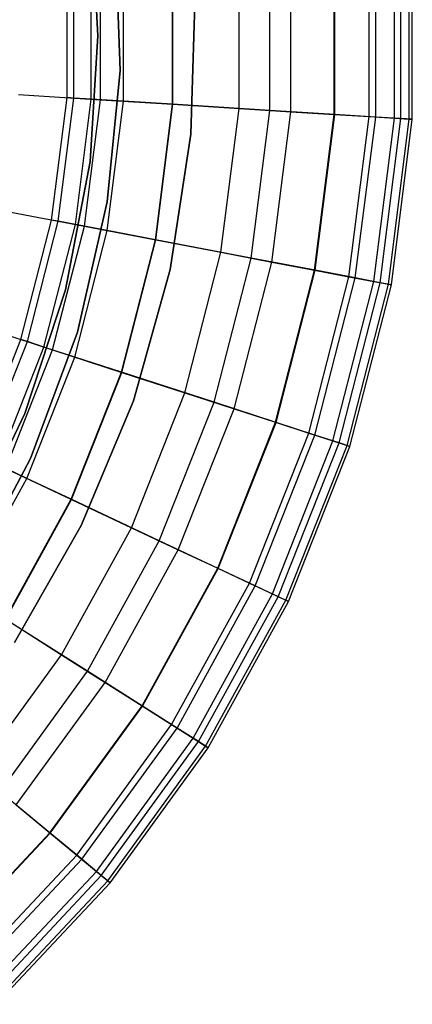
# Model space of a CAD drawing. Extents: x -12.2 to 12.8, y 0.1 to 12.5.
# Tile 30 of 66: x -2.5 to -1.55, y 3.178 to 5.558. Entities that reach past the tile are written whole.
import ezdxf

# ---------------------------------------------------------------- set-up
doc = ezdxf.new("R2010")
doc.units = 0
doc.header["$LTSCALE"] = 2.54
doc.layers.get('0').update_dxf_attribs({"color": 13, "linetype": 'CONTINUOUS'})

# ---------------------------------------------------------------- blocks, each defined once
blk = doc.blocks.new('GRUPUJ_1')
at = {"color": 0}
for p, q in [((9.8802, 5.7184, 7.5), (9.895, 5.45, 7.5)), ((9.895, 5.45, 8.6), (9.8802, 5.7184, 8.6)), ((9.8802, 5.7184, 7.5), (9.895, 5.45, 7.5)), ((9.895, 5.45, 8.6), (9.8802, 5.7184, 8.6)), ((9.9371, 5.7037, 1.95), (9.9486, 5.3662, 1.95)), ((9.9486, 5.3662, 7.5), (9.9371, 5.7037, 7.5)), ((9.9371, 5.7037, 1.95), (9.9486, 5.3662, 1.95)), ((9.9486, 5.3662, 7.5), (9.9371, 5.7037, 7.5)), ((9.9486, 5.3662, 7.5), (9.9371, 5.7037, 7.5)), ((10.5507, 5.2549, 15.6083), (10.5507, 5.6451, 15.6083)), ((10.5507, 5.2549, 15.6083), (10.5507, 5.6451, 15.6083)), ((10.5664, 5.2539, 13.0801), (10.5664, 5.6461, 13.0801)), ((10.5664, 5.2539, 13.0801), (10.5664, 5.6461, 13.0801)), ((10.6119, 5.2511, 15.2108), (10.6119, 5.6489, 15.2108)), ((10.6119, 5.2511, 15.2108), (10.6119, 5.6489, 15.2108)), ((10.6274, 5.2501, 13.6837), (10.6274, 5.6499, 13.6837)), ((10.6274, 5.2501, 13.6837), (10.6274, 5.6499, 13.6837)), ((10.6476, 5.2488, 14.7676), (10.6476, 5.6512, 14.7676)), ((10.6476, 5.2488, 14.7676), (10.6476, 5.6512, 14.7676)), ((10.655, 5.2484, 14.2764), (10.655, 5.6516, 14.2764)), ((10.655, 5.2484, 14.2764), (10.655, 5.6516, 14.2764)), ((10.2363, 5.2747, 16.5588), (10.2363, 5.6253, 16.5588)), ((10.2363, 5.2747, 16.5588), (10.2363, 5.6253, 16.5588)), ((10.3104, 5.27, 11.5307), (10.3104, 5.63, 11.5307)), ((10.3104, 5.27, 11.5307), (10.3104, 5.63, 11.5307)), ((10.3609, 5.2669, 16.2791), (10.3609, 5.6331, 16.2791)), ((10.3609, 5.2669, 16.2791), (10.3609, 5.6331, 16.2791)), ((10.4663, 5.2602, 15.9633), (10.4663, 5.6398, 15.9633)), ((10.4663, 5.2602, 15.9633), (10.4663, 5.6398, 15.9633)), ((10.4678, 5.2601, 12.4008), (10.4678, 5.6399, 12.4008)), ((10.4678, 5.2601, 12.4008), (10.4678, 5.6399, 12.4008)), ((9.8203, 5.3009, 7.5), (9.8203, 5.5991, 7.5)), ((9.8203, 5.3009, 7.5), (9.8203, 5.5991, 7.5)), ((9.8366, 5.2998, 8.3512), (9.8366, 5.6002, 8.3512)), ((9.8366, 5.2998, 8.3512), (9.8366, 5.6002, 8.3512)), ((9.8787, 5.2972, 8.9809), (9.8787, 5.6028, 8.9809)), ((9.8787, 5.2972, 8.9809), (9.8787, 5.6028, 8.9809)), ((9.9009, 5.2958, 17.0602), (9.9009, 5.6042, 17.0602)), ((9.9009, 5.2958, 17.0602), (9.9009, 5.6042, 17.0602)), ((9.9571, 5.2923, 9.6351), (9.9571, 5.6077, 9.6351)), ((9.9571, 5.2923, 9.6351), (9.9571, 5.6077, 9.6351)), ((10.0753, 5.2848, 10.3362), (10.0753, 5.6152, 10.3362)), ((10.0753, 5.2848, 10.3362), (10.0753, 5.6152, 10.3362)), ((10.0763, 5.2848, 16.8314), (10.0763, 5.6152, 16.8314)), ((10.0763, 5.2848, 16.8314), (10.0763, 5.6152, 16.8314)), ((10.1289, 5.5284, 8.6), (10.1194, 5.2122, 8.6)), ((10.1194, 5.2122, 7.5), (10.1289, 5.5284, 7.5)), ((10.1289, 5.5284, 8.6), (10.1194, 5.2122, 8.6)), ((10.1194, 5.2122, 7.5), (10.1289, 5.5284, 7.5)), ((9.895, 5.45, 7.5), (9.8761, 5.1466, 7.5)), ((9.8761, 5.1466, 8.6), (9.895, 5.45, 8.6)), ((9.895, 5.45, 7.5), (9.8761, 5.1466, 7.5)), ((9.8761, 5.1466, 8.6), (9.895, 5.45, 8.6)), ((9.895, 5.45, 8.6), (9.895, 5.45, 7.5)), ((9.895, 5.45, 8.6), (9.895, 5.45, 7.5)), ((9.9486, 5.3662, 1.95), (9.9176, 5.0487, 1.95)), ((9.9176, 5.0487, 7.5), (9.9486, 5.3662, 7.5)), ((9.9486, 5.3662, 1.95), (9.9176, 5.0487, 1.95)), ((9.9176, 5.0487, 7.5), (9.9486, 5.3662, 7.5)), ((9.9176, 5.0487, 7.5), (9.9486, 5.3662, 7.5)), ((9.9486, 5.3662, 1.95), (9.9486, 5.3662, 7.5)), ((9.9486, 5.3662, 1.95), (9.9486, 5.3662, 7.5)), ((9.7029, 5.3083, 17.2605), (9.9009, 5.2958, 17.0602)), ((9.7029, 5.3083, 17.2605), (9.9009, 5.2958, 17.0602)), ((9.7829, 5.005, 7.5), (9.8203, 5.3009, 7.5)), ((9.7829, 5.005, 7.5), (9.8203, 5.3009, 7.5)), ((9.7989, 5.0019, 8.3512), (9.8366, 5.2998, 8.3512)), ((9.7989, 5.0019, 8.3512), (9.8366, 5.2998, 8.3512)), ((9.8366, 5.2998, 8.3512), (9.8203, 5.3009, 7.5)), ((9.8366, 5.2998, 8.3512), (9.8203, 5.3009, 7.5)), ((9.8787, 5.2972, 8.9809), (9.8366, 5.2998, 8.3512)), ((9.8787, 5.2972, 8.9809), (9.8366, 5.2998, 8.3512)), ((9.8404, 4.994, 8.9809), (9.8787, 5.2972, 8.9809)), ((9.8404, 4.994, 8.9809), (9.8787, 5.2972, 8.9809)), ((9.8622, 4.9898, 17.0602), (9.9009, 5.2958, 17.0602)), ((9.8622, 4.9898, 17.0602), (9.9009, 5.2958, 17.0602)), ((9.9571, 5.2923, 9.6351), (9.8787, 5.2972, 8.9809)), ((9.9571, 5.2923, 9.6351), (9.8787, 5.2972, 8.9809)), ((9.9009, 5.2958, 17.0602), (10.0763, 5.2848, 16.8314)), ((9.9009, 5.2958, 17.0602), (10.0763, 5.2848, 16.8314)), ((9.9176, 4.9793, 9.6351), (9.9571, 5.2923, 9.6351)), ((9.9176, 4.9793, 9.6351), (9.9571, 5.2923, 9.6351)), ((10.0753, 5.2848, 10.3362), (9.9571, 5.2923, 9.6351)), ((10.0753, 5.2848, 10.3362), (9.9571, 5.2923, 9.6351)), ((10.0339, 4.9571, 10.3362), (10.0753, 5.2848, 10.3362)), ((10.0339, 4.9571, 10.3362), (10.0753, 5.2848, 10.3362)), ((10.0349, 4.9569, 16.8314), (10.0763, 5.2848, 16.8314)), ((10.0349, 4.9569, 16.8314), (10.0763, 5.2848, 16.8314)), ((10.3104, 5.27, 11.5307), (10.0753, 5.2848, 10.3362)), ((10.3104, 5.27, 11.5307), (10.0753, 5.2848, 10.3362)), ((10.0763, 5.2848, 16.8314), (10.2363, 5.2747, 16.5588)), ((10.0763, 5.2848, 16.8314), (10.2363, 5.2747, 16.5588)), ((10.1923, 4.9269, 16.5588), (10.2363, 5.2747, 16.5588)), ((10.1923, 4.9269, 16.5588), (10.2363, 5.2747, 16.5588)), ((10.2363, 5.2747, 16.5588), (10.3609, 5.2669, 16.2791)), ((10.2363, 5.2747, 16.5588), (10.3609, 5.2669, 16.2791)), ((10.2653, 4.913, 11.5307), (10.3104, 5.27, 11.5307)), ((10.2653, 4.913, 11.5307), (10.3104, 5.27, 11.5307)), ((10.4678, 5.2601, 12.4008), (10.3104, 5.27, 11.5307)), ((10.4678, 5.2601, 12.4008), (10.3104, 5.27, 11.5307)), ((10.315, 4.9035, 16.2791), (10.3609, 5.2669, 16.2791)), ((10.315, 4.9035, 16.2791), (10.3609, 5.2669, 16.2791)), ((10.3609, 5.2669, 16.2791), (10.4663, 5.2602, 15.9633)), ((10.3609, 5.2669, 16.2791), (10.4663, 5.2602, 15.9633)), ((10.4187, 4.8837, 15.9633), (10.4663, 5.2602, 15.9633)), ((10.4187, 4.8837, 15.9633), (10.4663, 5.2602, 15.9633)), ((10.4663, 5.2602, 15.9633), (10.5507, 5.2549, 15.6083)), ((10.4663, 5.2602, 15.9633), (10.5507, 5.2549, 15.6083)), ((10.4202, 4.8834, 12.4008), (10.4678, 5.2601, 12.4008)), ((10.4202, 4.8834, 12.4008), (10.4678, 5.2601, 12.4008)), ((10.5664, 5.2539, 13.0801), (10.4678, 5.2601, 12.4008)), ((10.5664, 5.2539, 13.0801), (10.4678, 5.2601, 12.4008)), ((10.5018, 4.8678, 15.6083), (10.5507, 5.2549, 15.6083)), ((10.5018, 4.8678, 15.6083), (10.5507, 5.2549, 15.6083)), ((10.5172, 4.8649, 13.0801), (10.5664, 5.2539, 13.0801)), ((10.5172, 4.8649, 13.0801), (10.5664, 5.2539, 13.0801)), ((10.5507, 5.2549, 15.6083), (10.6119, 5.2511, 15.2108)), ((10.5507, 5.2549, 15.6083), (10.6119, 5.2511, 15.2108)), ((10.5621, 4.8563, 15.2108), (10.6119, 5.2511, 15.2108)), ((10.5621, 4.8563, 15.2108), (10.6119, 5.2511, 15.2108)), ((10.6274, 5.2501, 13.6837), (10.5664, 5.2539, 13.0801)), ((10.6274, 5.2501, 13.6837), (10.5664, 5.2539, 13.0801)), ((10.5773, 4.8534, 13.6837), (10.6274, 5.2501, 13.6837)), ((10.5773, 4.8534, 13.6837), (10.6274, 5.2501, 13.6837)), ((10.5972, 4.8496, 14.7676), (10.6476, 5.2488, 14.7676)), ((10.5972, 4.8496, 14.7676), (10.6476, 5.2488, 14.7676)), ((10.6045, 4.8483, 14.2764), (10.655, 5.2484, 14.2764)), ((10.6045, 4.8483, 14.2764), (10.655, 5.2484, 14.2764)), ((10.6119, 5.2511, 15.2108), (10.6476, 5.2488, 14.7676)), ((10.6119, 5.2511, 15.2108), (10.6476, 5.2488, 14.7676)), ((10.655, 5.2484, 14.2764), (10.6274, 5.2501, 13.6837)), ((10.655, 5.2484, 14.2764), (10.6274, 5.2501, 13.6837)), ((10.6476, 5.2488, 14.7676), (10.655, 5.2484, 14.2764)), ((10.6476, 5.2488, 14.7676), (10.655, 5.2484, 14.2764)), ((10.1194, 5.2122, 8.6), (10.0698, 4.8852, 8.6)), ((10.0698, 4.8852, 7.5), (10.1194, 5.2122, 7.5)), ((10.1194, 5.2122, 8.6), (10.0698, 4.8852, 8.6)), ((10.0698, 4.8852, 7.5), (10.1194, 5.2122, 7.5)), ((10.1194, 5.2122, 8.6), (10.1194, 5.2122, 7.5)), ((10.1194, 5.2122, 8.6), (10.1194, 5.2122, 7.5)), ((9.8761, 5.1466, 7.5), (9.8166, 4.836, 7.5)), ((9.8166, 4.836, 8.6), (9.8761, 5.1466, 8.6)), ((9.8761, 5.1466, 7.5), (9.8166, 4.836, 7.5)), ((9.8166, 4.836, 8.6), (9.8761, 5.1466, 8.6)), ((9.8761, 5.1466, 8.6), (9.8761, 5.1466, 7.5)), ((9.8761, 5.1466, 8.6), (9.8761, 5.1466, 7.5)), ((9.9176, 5.0487, 1.95), (9.8454, 4.7343, 1.95)), ((9.8454, 4.7343, 7.5), (9.9176, 5.0487, 7.5)), ((9.9176, 5.0487, 1.95), (9.8454, 4.7343, 1.95)), ((9.8454, 4.7343, 7.5), (9.9176, 5.0487, 7.5)), ((9.8454, 4.7343, 7.5), (9.9176, 5.0487, 7.5)), ((9.9176, 5.0487, 1.95), (9.9176, 5.0487, 7.5)), ((9.9176, 5.0487, 1.95), (9.9176, 5.0487, 7.5)), ((9.6674, 5.027, 17.2605), (9.8622, 4.9898, 17.0602)), ((9.6674, 5.027, 17.2605), (9.8622, 4.9898, 17.0602)), ((9.7088, 4.7161, 7.5), (9.7829, 5.005, 7.5)), ((9.7088, 4.7161, 7.5), (9.7829, 5.005, 7.5)), ((9.7243, 4.711, 8.3512), (9.7989, 5.0019, 8.3512)), ((9.7243, 4.711, 8.3512), (9.7989, 5.0019, 8.3512)), ((9.7989, 5.0019, 8.3512), (9.7829, 5.005, 7.5)), ((9.7989, 5.0019, 8.3512), (9.7829, 5.005, 7.5)), ((9.8404, 4.994, 8.9809), (9.7989, 5.0019, 8.3512)), ((9.8404, 4.994, 8.9809), (9.7989, 5.0019, 8.3512)), ((9.7644, 4.698, 8.9809), (9.8404, 4.994, 8.9809)), ((9.7644, 4.698, 8.9809), (9.8404, 4.994, 8.9809)), ((9.7855, 4.6911, 17.0602), (9.8622, 4.9898, 17.0602)), ((9.7855, 4.6911, 17.0602), (9.8622, 4.9898, 17.0602)), ((9.8391, 4.6737, 9.6351), (9.9176, 4.9793, 9.6351)), ((9.8391, 4.6737, 9.6351), (9.9176, 4.9793, 9.6351)), ((9.9176, 4.9793, 9.6351), (9.8404, 4.994, 8.9809)), ((9.9176, 4.9793, 9.6351), (9.8404, 4.994, 8.9809)), ((9.8622, 4.9898, 17.0602), (10.0349, 4.9569, 16.8314)), ((9.8622, 4.9898, 17.0602), (10.0349, 4.9569, 16.8314)), ((10.0339, 4.9571, 10.3362), (9.9176, 4.9793, 9.6351)), ((10.0339, 4.9571, 10.3362), (9.9176, 4.9793, 9.6351)), ((9.9518, 4.6371, 10.3362), (10.0339, 4.9571, 10.3362)), ((9.9518, 4.6371, 10.3362), (10.0339, 4.9571, 10.3362)), ((9.9527, 4.6368, 16.8314), (10.0349, 4.9569, 16.8314)), ((9.9527, 4.6368, 16.8314), (10.0349, 4.9569, 16.8314)), ((10.2653, 4.913, 11.5307), (10.0339, 4.9571, 10.3362)), ((10.2653, 4.913, 11.5307), (10.0339, 4.9571, 10.3362)), ((10.0349, 4.9569, 16.8314), (10.1923, 4.9269, 16.5588)), ((10.0349, 4.9569, 16.8314), (10.1923, 4.9269, 16.5588)), ((10.1051, 4.5873, 16.5588), (10.1923, 4.9269, 16.5588)), ((10.1051, 4.5873, 16.5588), (10.1923, 4.9269, 16.5588)), ((10.1758, 4.5643, 11.5307), (10.2653, 4.913, 11.5307)), ((10.1758, 4.5643, 11.5307), (10.2653, 4.913, 11.5307)), ((10.1923, 4.9269, 16.5588), (10.315, 4.9035, 16.2791)), ((10.1923, 4.9269, 16.5588), (10.315, 4.9035, 16.2791)), ((10.2239, 4.5487, 16.2791), (10.315, 4.9035, 16.2791)), ((10.2239, 4.5487, 16.2791), (10.315, 4.9035, 16.2791)), ((10.4202, 4.8834, 12.4008), (10.2653, 4.913, 11.5307)), ((10.4202, 4.8834, 12.4008), (10.2653, 4.913, 11.5307)), ((10.315, 4.9035, 16.2791), (10.4187, 4.8837, 15.9633)), ((10.315, 4.9035, 16.2791), (10.4187, 4.8837, 15.9633)), ((10.0698, 4.8852, 8.6), (9.9807, 4.5681, 8.6)), ((9.9807, 4.5681, 7.5), (10.0698, 4.8852, 7.5)), ((10.0698, 4.8852, 8.6), (9.9807, 4.5681, 8.6)), ((9.9807, 4.5681, 7.5), (10.0698, 4.8852, 7.5)), ((10.0698, 4.8852, 8.6), (10.0698, 4.8852, 7.5)), ((10.0698, 4.8852, 8.6), (10.0698, 4.8852, 7.5)), ((10.3243, 4.5161, 15.9633), (10.4187, 4.8837, 15.9633)), ((10.3243, 4.5161, 15.9633), (10.4187, 4.8837, 15.9633)), ((10.3258, 4.5156, 12.4008), (10.4202, 4.8834, 12.4008)), ((10.3258, 4.5156, 12.4008), (10.4202, 4.8834, 12.4008)), ((10.4187, 4.8837, 15.9633), (10.5018, 4.8678, 15.6083)), ((10.4187, 4.8837, 15.9633), (10.5018, 4.8678, 15.6083)), ((10.5172, 4.8649, 13.0801), (10.4202, 4.8834, 12.4008)), ((10.5172, 4.8649, 13.0801), (10.4202, 4.8834, 12.4008)), ((10.4047, 4.49, 15.6083), (10.5018, 4.8678, 15.6083)), ((10.4047, 4.49, 15.6083), (10.5018, 4.8678, 15.6083)), ((10.4197, 4.4851, 13.0801), (10.5172, 4.8649, 13.0801)), ((10.4197, 4.4851, 13.0801), (10.5172, 4.8649, 13.0801)), ((10.4631, 4.471, 15.2108), (10.5621, 4.8563, 15.2108)), ((10.4631, 4.471, 15.2108), (10.5621, 4.8563, 15.2108)), ((10.5018, 4.8678, 15.6083), (10.5621, 4.8563, 15.2108)), ((10.5018, 4.8678, 15.6083), (10.5621, 4.8563, 15.2108)), ((10.5773, 4.8534, 13.6837), (10.5172, 4.8649, 13.0801)), ((10.5773, 4.8534, 13.6837), (10.5172, 4.8649, 13.0801)), ((10.5621, 4.8563, 15.2108), (10.5972, 4.8496, 14.7676)), ((10.5621, 4.8563, 15.2108), (10.5972, 4.8496, 14.7676)), ((9.8166, 4.836, 7.5), (9.7183, 4.5375, 7.5)), ((9.7183, 4.5375, 8.6), (9.8166, 4.836, 8.6)), ((9.8166, 4.836, 7.5), (9.7183, 4.5375, 7.5)), ((9.7183, 4.5375, 8.6), (9.8166, 4.836, 8.6)), ((9.8166, 4.836, 8.6), (9.8166, 4.836, 7.5)), ((9.8166, 4.836, 8.6), (9.8166, 4.836, 7.5)), ((10.4778, 4.4662, 13.6837), (10.5773, 4.8534, 13.6837)), ((10.4778, 4.4662, 13.6837), (10.5773, 4.8534, 13.6837)), ((10.4972, 4.4599, 14.7676), (10.5972, 4.8496, 14.7676)), ((10.4972, 4.4599, 14.7676), (10.5972, 4.8496, 14.7676)), ((10.5042, 4.4576, 14.2764), (10.6045, 4.8483, 14.2764)), ((10.5042, 4.4576, 14.2764), (10.6045, 4.8483, 14.2764)), ((10.6045, 4.8483, 14.2764), (10.5773, 4.8534, 13.6837)), ((10.6045, 4.8483, 14.2764), (10.5773, 4.8534, 13.6837)), ((10.5972, 4.8496, 14.7676), (10.6045, 4.8483, 14.2764)), ((10.5972, 4.8496, 14.7676), (10.6045, 4.8483, 14.2764)), ((9.5969, 4.7524, 17.2605), (9.7855, 4.6911, 17.0602)), ((9.5969, 4.7524, 17.2605), (9.7855, 4.6911, 17.0602)), ((9.599, 4.4388, 7.5), (9.7088, 4.7161, 7.5)), ((9.599, 4.4388, 7.5), (9.7088, 4.7161, 7.5)), ((9.7243, 4.711, 8.3512), (9.7088, 4.7161, 7.5)), ((9.7243, 4.711, 8.3512), (9.7088, 4.7161, 7.5)), ((9.8454, 4.7343, 1.95), (9.7319, 4.4287, 1.95)), ((9.7319, 4.4287, 7.5), (9.8454, 4.7343, 7.5)), ((9.8454, 4.7343, 1.95), (9.7319, 4.4287, 1.95)), ((9.7319, 4.4287, 7.5), (9.8454, 4.7343, 7.5)), ((9.7319, 4.4287, 7.5), (9.8454, 4.7343, 7.5)), ((9.8454, 4.7343, 1.95), (9.8454, 4.7343, 7.5)), ((9.8454, 4.7343, 1.95), (9.8454, 4.7343, 7.5)), ((9.6137, 4.4318, 8.3512), (9.7243, 4.711, 8.3512)), ((9.6137, 4.4318, 8.3512), (9.7243, 4.711, 8.3512)), ((9.6519, 4.4139, 8.9809), (9.7644, 4.698, 8.9809)), ((9.6519, 4.4139, 8.9809), (9.7644, 4.698, 8.9809)), ((9.672, 4.4044, 17.0602), (9.7855, 4.6911, 17.0602)), ((9.672, 4.4044, 17.0602), (9.7855, 4.6911, 17.0602)), ((9.7644, 4.698, 8.9809), (9.7243, 4.711, 8.3512)), ((9.7644, 4.698, 8.9809), (9.7243, 4.711, 8.3512)), ((9.8391, 4.6737, 9.6351), (9.7644, 4.698, 8.9809)), ((9.8391, 4.6737, 9.6351), (9.7644, 4.698, 8.9809)), ((9.7855, 4.6911, 17.0602), (9.9527, 4.6368, 16.8314)), ((9.7855, 4.6911, 17.0602), (9.9527, 4.6368, 16.8314)), ((9.723, 4.3804, 9.6351), (9.8391, 4.6737, 9.6351)), ((9.723, 4.3804, 9.6351), (9.8391, 4.6737, 9.6351)), ((9.9518, 4.6371, 10.3362), (9.8391, 4.6737, 9.6351)), ((9.9518, 4.6371, 10.3362), (9.8391, 4.6737, 9.6351)), ((9.8302, 4.33, 10.3362), (9.9518, 4.6371, 10.3362)), ((9.8302, 4.33, 10.3362), (9.9518, 4.6371, 10.3362)), ((9.8311, 4.3296, 16.8314), (9.9527, 4.6368, 16.8314)), ((9.8311, 4.3296, 16.8314), (9.9527, 4.6368, 16.8314)), ((10.1758, 4.5643, 11.5307), (9.9518, 4.6371, 10.3362)), ((10.1758, 4.5643, 11.5307), (9.9518, 4.6371, 10.3362)), ((9.9527, 4.6368, 16.8314), (10.1051, 4.5873, 16.5588)), ((9.9527, 4.6368, 16.8314), (10.1051, 4.5873, 16.5588)), ((9.9761, 4.2613, 16.5588), (10.1051, 4.5873, 16.5588)), ((9.9761, 4.2613, 16.5588), (10.1051, 4.5873, 16.5588)), ((10.1051, 4.5873, 16.5588), (10.2239, 4.5487, 16.2791)), ((10.1051, 4.5873, 16.5588), (10.2239, 4.5487, 16.2791)), ((9.9807, 4.5681, 8.6), (9.8544, 4.2662, 8.6)), ((9.8544, 4.2662, 7.5), (9.9807, 4.5681, 7.5)), ((9.9807, 4.5681, 8.6), (9.8544, 4.2662, 8.6)), ((9.8544, 4.2662, 7.5), (9.9807, 4.5681, 7.5)), ((9.9807, 4.5681, 8.6), (9.9807, 4.5681, 7.5)), ((9.9807, 4.5681, 8.6), (9.9807, 4.5681, 7.5)), ((10.0433, 4.2297, 11.5307), (10.1758, 4.5643, 11.5307)), ((10.0433, 4.2297, 11.5307), (10.1758, 4.5643, 11.5307)), ((10.0891, 4.2081, 16.2791), (10.2239, 4.5487, 16.2791)), ((10.0891, 4.2081, 16.2791), (10.2239, 4.5487, 16.2791)), ((10.3258, 4.5156, 12.4008), (10.1758, 4.5643, 11.5307)), ((10.3258, 4.5156, 12.4008), (10.1758, 4.5643, 11.5307)), ((10.2239, 4.5487, 16.2791), (10.3243, 4.5161, 15.9633)), ((10.2239, 4.5487, 16.2791), (10.3243, 4.5161, 15.9633)), ((9.7183, 4.5375, 7.5), (9.5836, 4.2559, 7.5)), ((9.5836, 4.2559, 8.6), (9.7183, 4.5375, 8.6)), ((9.7183, 4.5375, 7.5), (9.5836, 4.2559, 7.5)), ((9.5836, 4.2559, 8.6), (9.7183, 4.5375, 8.6)), ((9.7183, 4.5375, 8.6), (9.7183, 4.5375, 7.5)), ((9.7183, 4.5375, 8.6), (9.7183, 4.5375, 7.5)), ((10.1846, 4.1632, 15.9633), (10.3243, 4.5161, 15.9633)), ((10.1846, 4.1632, 15.9633), (10.3243, 4.5161, 15.9633)), ((10.186, 4.1625, 12.4008), (10.3258, 4.5156, 12.4008)), ((10.186, 4.1625, 12.4008), (10.3258, 4.5156, 12.4008)), ((10.3243, 4.5161, 15.9633), (10.4047, 4.49, 15.6083)), ((10.3243, 4.5161, 15.9633), (10.4047, 4.49, 15.6083)), ((10.4197, 4.4851, 13.0801), (10.3258, 4.5156, 12.4008)), ((10.4197, 4.4851, 13.0801), (10.3258, 4.5156, 12.4008)), ((10.2611, 4.1272, 15.6083), (10.4047, 4.49, 15.6083)), ((10.2611, 4.1272, 15.6083), (10.4047, 4.49, 15.6083)), ((10.2753, 4.1205, 13.0801), (10.4197, 4.4851, 13.0801)), ((10.2753, 4.1205, 13.0801), (10.4197, 4.4851, 13.0801)), ((10.4047, 4.49, 15.6083), (10.4631, 4.471, 15.2108)), ((10.4047, 4.49, 15.6083), (10.4631, 4.471, 15.2108)), ((10.4778, 4.4662, 13.6837), (10.4197, 4.4851, 13.0801)), ((10.4778, 4.4662, 13.6837), (10.4197, 4.4851, 13.0801)), ((10.3167, 4.101, 15.2108), (10.4631, 4.471, 15.2108)), ((10.3167, 4.101, 15.2108), (10.4631, 4.471, 15.2108)), ((10.3307, 4.0945, 13.6837), (10.4778, 4.4662, 13.6837)), ((10.3307, 4.0945, 13.6837), (10.4778, 4.4662, 13.6837)), ((10.349, 4.0858, 14.7676), (10.4972, 4.4599, 14.7676)), ((10.349, 4.0858, 14.7676), (10.4972, 4.4599, 14.7676)), ((10.3557, 4.0827, 14.2764), (10.5042, 4.4576, 14.2764)), ((10.3557, 4.0827, 14.2764), (10.5042, 4.4576, 14.2764)), ((10.4631, 4.471, 15.2108), (10.4972, 4.4599, 14.7676)), ((10.4631, 4.471, 15.2108), (10.4972, 4.4599, 14.7676)), ((10.5042, 4.4576, 14.2764), (10.4778, 4.4662, 13.6837)), ((10.5042, 4.4576, 14.2764), (10.4778, 4.4662, 13.6837)), ((10.4972, 4.4599, 14.7676), (10.5042, 4.4576, 14.2764)), ((10.4972, 4.4599, 14.7676), (10.5042, 4.4576, 14.2764)), ((9.7319, 4.4287, 1.95), (9.5777, 4.1374, 1.95)), ((9.5777, 4.1374, 7.5), (9.7319, 4.4287, 7.5)), ((9.7319, 4.4287, 1.95), (9.5777, 4.1374, 1.95)), ((9.5777, 4.1374, 7.5), (9.7319, 4.4287, 7.5)), ((9.5777, 4.1374, 7.5), (9.7319, 4.4287, 7.5)), ((9.7319, 4.4287, 1.95), (9.7319, 4.4287, 7.5)), ((9.7319, 4.4287, 1.95), (9.7319, 4.4287, 7.5)), ((9.723, 4.3804, 9.6351), (9.6519, 4.4139, 8.9809)), ((9.723, 4.3804, 9.6351), (9.6519, 4.4139, 8.9809)), ((9.672, 4.4044, 17.0602), (9.8311, 4.3296, 16.8314)), ((9.672, 4.4044, 17.0602), (9.8311, 4.3296, 16.8314)), ((9.571, 4.104, 9.6351), (9.723, 4.3804, 9.6351)), ((9.571, 4.104, 9.6351), (9.723, 4.3804, 9.6351)), ((9.8302, 4.33, 10.3362), (9.723, 4.3804, 9.6351)), ((9.8302, 4.33, 10.3362), (9.723, 4.3804, 9.6351)), ((9.671, 4.0405, 10.3362), (9.8302, 4.33, 10.3362)), ((9.671, 4.0405, 10.3362), (9.8302, 4.33, 10.3362)), ((9.6719, 4.04, 16.8314), (9.8311, 4.3296, 16.8314)), ((9.6719, 4.04, 16.8314), (9.8311, 4.3296, 16.8314)), ((10.0433, 4.2297, 11.5307), (9.8302, 4.33, 10.3362)), ((10.0433, 4.2297, 11.5307), (9.8302, 4.33, 10.3362)), ((9.8311, 4.3296, 16.8314), (9.9761, 4.2613, 16.5588)), ((9.8311, 4.3296, 16.8314), (9.9761, 4.2613, 16.5588)), ((9.8544, 4.2662, 8.6), (9.6932, 3.9835, 8.6)), ((9.6932, 3.9835, 7.5), (9.8544, 4.2662, 7.5)), ((9.8544, 4.2662, 8.6), (9.6932, 3.9835, 8.6)), ((9.6932, 3.9835, 7.5), (9.8544, 4.2662, 7.5)), ((9.8072, 3.9541, 16.5588), (9.9761, 4.2613, 16.5588)), ((9.8072, 3.9541, 16.5588), (9.9761, 4.2613, 16.5588)), ((9.8544, 4.2662, 8.6), (9.8544, 4.2662, 7.5)), ((9.8544, 4.2662, 8.6), (9.8544, 4.2662, 7.5)), ((9.9761, 4.2613, 16.5588), (10.0891, 4.2081, 16.2791)), ((9.9761, 4.2613, 16.5588), (10.0891, 4.2081, 16.2791)), ((9.8699, 3.9143, 11.5307), (10.0433, 4.2297, 11.5307)), ((9.8699, 3.9143, 11.5307), (10.0433, 4.2297, 11.5307)), ((10.186, 4.1625, 12.4008), (10.0433, 4.2297, 11.5307)), ((10.186, 4.1625, 12.4008), (10.0433, 4.2297, 11.5307)), ((9.9126, 3.8872, 16.2791), (10.0891, 4.2081, 16.2791)), ((9.9126, 3.8872, 16.2791), (10.0891, 4.2081, 16.2791)), ((10.0891, 4.2081, 16.2791), (10.1846, 4.1632, 15.9633)), ((10.0891, 4.2081, 16.2791), (10.1846, 4.1632, 15.9633)), ((10.0017, 3.8306, 15.9633), (10.1846, 4.1632, 15.9633)), ((10.0017, 3.8306, 15.9633), (10.1846, 4.1632, 15.9633)), ((10.003, 3.8298, 12.4008), (10.186, 4.1625, 12.4008)), ((10.003, 3.8298, 12.4008), (10.186, 4.1625, 12.4008)), ((10.1846, 4.1632, 15.9633), (10.2611, 4.1272, 15.6083)), ((10.1846, 4.1632, 15.9633), (10.2611, 4.1272, 15.6083)), ((10.2753, 4.1205, 13.0801), (10.186, 4.1625, 12.4008)), ((10.2753, 4.1205, 13.0801), (10.186, 4.1625, 12.4008)), ((10.0731, 3.7853, 15.6083), (10.2611, 4.1272, 15.6083)), ((10.0731, 3.7853, 15.6083), (10.2611, 4.1272, 15.6083)), ((10.0864, 3.7769, 13.0801), (10.2753, 4.1205, 13.0801)), ((10.0864, 3.7769, 13.0801), (10.2753, 4.1205, 13.0801)), ((10.2611, 4.1272, 15.6083), (10.3167, 4.101, 15.2108)), ((10.2611, 4.1272, 15.6083), (10.3167, 4.101, 15.2108)), ((10.3307, 4.0945, 13.6837), (10.2753, 4.1205, 13.0801)), ((10.3307, 4.0945, 13.6837), (10.2753, 4.1205, 13.0801)), ((10.125, 3.7524, 15.2108), (10.3167, 4.101, 15.2108)), ((10.125, 3.7524, 15.2108), (10.3167, 4.101, 15.2108)), ((10.138, 3.7441, 13.6837), (10.3307, 4.0945, 13.6837)), ((10.138, 3.7441, 13.6837), (10.3307, 4.0945, 13.6837)), ((10.3167, 4.101, 15.2108), (10.349, 4.0858, 14.7676)), ((10.3167, 4.101, 15.2108), (10.349, 4.0858, 14.7676)), ((10.3557, 4.0827, 14.2764), (10.3307, 4.0945, 13.6837)), ((10.3557, 4.0827, 14.2764), (10.3307, 4.0945, 13.6837)), ((10.1552, 3.7332, 14.7676), (10.349, 4.0858, 14.7676)), ((10.1552, 3.7332, 14.7676), (10.349, 4.0858, 14.7676)), ((10.1614, 3.7293, 14.2764), (10.3557, 4.0827, 14.2764)), ((10.1614, 3.7293, 14.2764), (10.3557, 4.0827, 14.2764)), ((10.349, 4.0858, 14.7676), (10.3557, 4.0827, 14.2764)), ((10.349, 4.0858, 14.7676), (10.3557, 4.0827, 14.2764)), ((9.8699, 3.9143, 11.5307), (9.671, 4.0405, 10.3362)), ((9.8699, 3.9143, 11.5307), (9.671, 4.0405, 10.3362)), ((9.6719, 4.04, 16.8314), (9.8072, 3.9541, 16.5588)), ((9.6719, 4.04, 16.8314), (9.8072, 3.9541, 16.5588)), ((9.6011, 3.6705, 16.5588), (9.8072, 3.9541, 16.5588)), ((9.6011, 3.6705, 16.5588), (9.8072, 3.9541, 16.5588)), ((9.8072, 3.9541, 16.5588), (9.9126, 3.8872, 16.2791)), ((9.8072, 3.9541, 16.5588), (9.9126, 3.8872, 16.2791)), ((9.6583, 3.6231, 11.5307), (9.8699, 3.9143, 11.5307)), ((9.6583, 3.6231, 11.5307), (9.8699, 3.9143, 11.5307)), ((10.003, 3.8298, 12.4008), (9.8699, 3.9143, 11.5307)), ((10.003, 3.8298, 12.4008), (9.8699, 3.9143, 11.5307)), ((9.6973, 3.5909, 16.2791), (9.9126, 3.8872, 16.2791)), ((9.6973, 3.5909, 16.2791), (9.9126, 3.8872, 16.2791)), ((9.9126, 3.8872, 16.2791), (10.0017, 3.8306, 15.9633)), ((9.9126, 3.8872, 16.2791), (10.0017, 3.8306, 15.9633)), ((9.7787, 3.5236, 15.9633), (10.0017, 3.8306, 15.9633)), ((9.7787, 3.5236, 15.9633), (10.0017, 3.8306, 15.9633)), ((9.7798, 3.5226, 12.4008), (10.003, 3.8298, 12.4008)), ((9.7798, 3.5226, 12.4008), (10.003, 3.8298, 12.4008)), ((10.0017, 3.8306, 15.9633), (10.0731, 3.7853, 15.6083)), ((10.0017, 3.8306, 15.9633), (10.0731, 3.7853, 15.6083)), ((10.0864, 3.7769, 13.0801), (10.003, 3.8298, 12.4008)), ((10.0864, 3.7769, 13.0801), (10.003, 3.8298, 12.4008)), ((9.8438, 3.4697, 15.6083), (10.0731, 3.7853, 15.6083)), ((9.8438, 3.4697, 15.6083), (10.0731, 3.7853, 15.6083)), ((10.0731, 3.7853, 15.6083), (10.125, 3.7524, 15.2108)), ((10.0731, 3.7853, 15.6083), (10.125, 3.7524, 15.2108)), ((9.8559, 3.4596, 13.0801), (10.0864, 3.7769, 13.0801)), ((9.8559, 3.4596, 13.0801), (10.0864, 3.7769, 13.0801)), ((10.138, 3.7441, 13.6837), (10.0864, 3.7769, 13.0801)), ((10.138, 3.7441, 13.6837), (10.0864, 3.7769, 13.0801)), ((9.8911, 3.4305, 15.2108), (10.125, 3.7524, 15.2108)), ((9.8911, 3.4305, 15.2108), (10.125, 3.7524, 15.2108)), ((9.903, 3.4207, 13.6837), (10.138, 3.7441, 13.6837)), ((9.903, 3.4207, 13.6837), (10.138, 3.7441, 13.6837)), ((10.125, 3.7524, 15.2108), (10.1552, 3.7332, 14.7676)), ((10.125, 3.7524, 15.2108), (10.1552, 3.7332, 14.7676)), ((10.1614, 3.7293, 14.2764), (10.138, 3.7441, 13.6837)), ((10.1614, 3.7293, 14.2764), (10.138, 3.7441, 13.6837)), ((9.9187, 3.4077, 14.7676), (10.1552, 3.7332, 14.7676)), ((9.9187, 3.4077, 14.7676), (10.1552, 3.7332, 14.7676)), ((9.9244, 3.403, 14.2764), (10.1614, 3.7293, 14.2764)), ((9.9244, 3.403, 14.2764), (10.1614, 3.7293, 14.2764)), ((10.1552, 3.7332, 14.7676), (10.1614, 3.7293, 14.2764)), ((10.1552, 3.7332, 14.7676), (10.1614, 3.7293, 14.2764)), ((9.7798, 3.5226, 12.4008), (9.6583, 3.6231, 11.5307)), ((9.7798, 3.5226, 12.4008), (9.6583, 3.6231, 11.5307)), ((9.6973, 3.5909, 16.2791), (9.7787, 3.5236, 15.9633)), ((9.6973, 3.5909, 16.2791), (9.7787, 3.5236, 15.9633)), ((9.5189, 3.2469, 15.9633), (9.7787, 3.5236, 15.9633)), ((9.5189, 3.2469, 15.9633), (9.7787, 3.5236, 15.9633)), ((9.7787, 3.5236, 15.9633), (9.8438, 3.4697, 15.6083)), ((9.7787, 3.5236, 15.9633), (9.8438, 3.4697, 15.6083)), ((9.5199, 3.2458, 12.4008), (9.7798, 3.5226, 12.4008)), ((9.5199, 3.2458, 12.4008), (9.7798, 3.5226, 12.4008)), ((9.8559, 3.4596, 13.0801), (9.7798, 3.5226, 12.4008)), ((9.8559, 3.4596, 13.0801), (9.7798, 3.5226, 12.4008)), ((9.5767, 3.1853, 15.6083), (9.8438, 3.4697, 15.6083)), ((9.5767, 3.1853, 15.6083), (9.8438, 3.4697, 15.6083)), ((9.5875, 3.1738, 13.0801), (9.8559, 3.4596, 13.0801)), ((9.5875, 3.1738, 13.0801), (9.8559, 3.4596, 13.0801)), ((9.8438, 3.4697, 15.6083), (9.8911, 3.4305, 15.2108)), ((9.8438, 3.4697, 15.6083), (9.8911, 3.4305, 15.2108)), ((9.903, 3.4207, 13.6837), (9.8559, 3.4596, 13.0801)), ((9.903, 3.4207, 13.6837), (9.8559, 3.4596, 13.0801)), ((9.6188, 3.1405, 15.2108), (9.8911, 3.4305, 15.2108)), ((9.6188, 3.1405, 15.2108), (9.8911, 3.4305, 15.2108)), ((9.8911, 3.4305, 15.2108), (9.9187, 3.4077, 14.7676)), ((9.8911, 3.4305, 15.2108), (9.9187, 3.4077, 14.7676)), ((9.6294, 3.1292, 13.6837), (9.903, 3.4207, 13.6837)), ((9.6294, 3.1292, 13.6837), (9.903, 3.4207, 13.6837)), ((9.6433, 3.1144, 14.7676), (9.9187, 3.4077, 14.7676)), ((9.6433, 3.1144, 14.7676), (9.9187, 3.4077, 14.7676)), ((9.9244, 3.403, 14.2764), (9.903, 3.4207, 13.6837)), ((9.9244, 3.403, 14.2764), (9.903, 3.4207, 13.6837)), ((9.9187, 3.4077, 14.7676), (9.9244, 3.403, 14.2764)), ((9.9187, 3.4077, 14.7676), (9.9244, 3.403, 14.2764)), ((9.6483, 3.109, 14.2764), (9.9244, 3.403, 14.2764)), ((9.6483, 3.109, 14.2764), (9.9244, 3.403, 14.2764))]:
    blk.add_line(p, q, dxfattribs=at)

msp = doc.modelspace()

# ---------------------------------------------------------------- block references
at = {"color": 0}
msp.add_blockref('GRUPUJ_1', (-12.2054, 0.069, 0.2501), dxfattribs=at)

doc.saveas('drawing.dxf')
